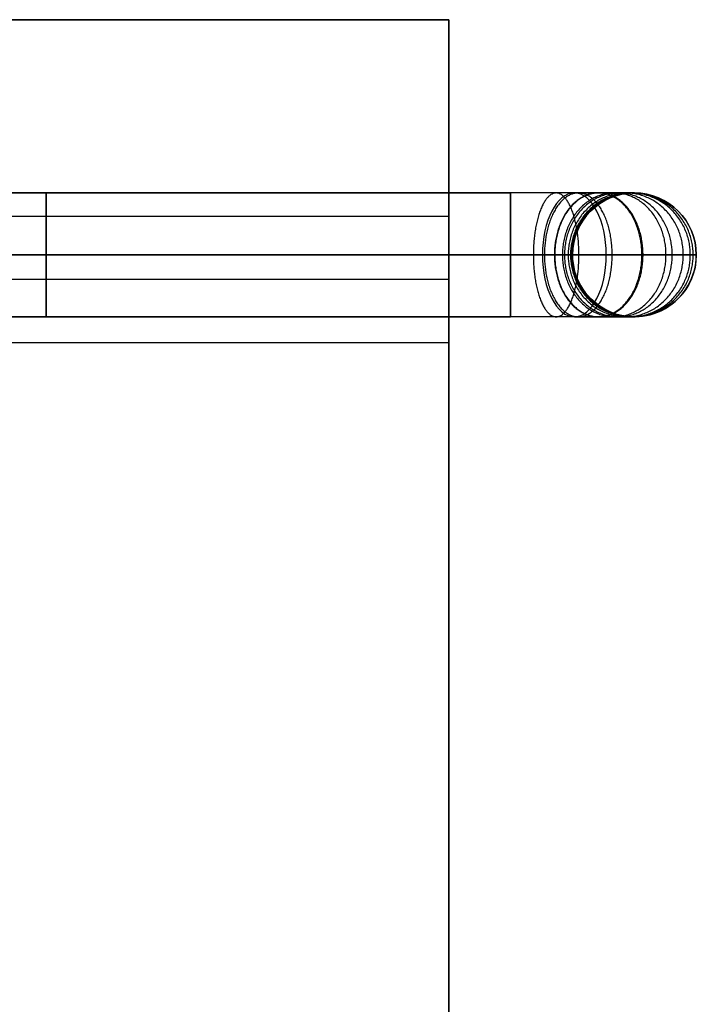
# Model space of a CAD drawing. Header units: millimetres. Extents: x 5411 to 5849, y 1719 to 2519.
# Tile 256 of 256: x 5821 to 5849, y 2479 to 2519. Entities that reach past the tile are written whole.
import ezdxf

# ---------------------------------------------------------------- set-up
doc = ezdxf.new("R2010")
doc.units = ezdxf.units.MM
doc.layers.add('Layer 01', color=18, linetype='Continuous', true_color=0x000000)

# ---------------------------------------------------------------- blocks, each defined once
blk = doc.blocks.new('SHELF_LIBRARY_BRACKETS_400 v2')
at = {"layer": 'Layer 01', "color": 253, "true_color": 0xa0a0a0}
for p, q in [((410.065, 2.5, 42.977), (-9.875, 2.5, 295.302)), ((369.99, 2.5, -4.566), (407.49, 2.5, -4.566)), ((412.49, 2.5, 0.434), (412.49, 2.5, 38.691)), ((408.778, 0, 40.834), (-11.162, 0, 293.159)), ((411.353, 0, 45.12), (-8.587, 0, 297.445)), ((369.99, 0, -7.066), (407.49, 0, -7.066)), ((369.99, 0, -2.066), (407.49, 0, -2.066)), ((409.99, 0, 0.434), (409.99, 0, 38.691)), ((414.99, 0, 0.434), (414.99, 0, 38.691)), ((410.065, -2.5, 42.977), (-9.875, -2.5, 295.302)), ((369.99, -2.5, -4.566), (407.49, -2.5, -4.566)), ((412.49, -2.5, 0.434), (412.49, -2.5, 38.691))]:
    blk.add_line(p, q, dxfattribs=at)
at = {"layer": 'Layer 01', "color": 253, "true_color": 0xa0a0a0, "extrusion": (1, 0, 0)}
blk.add_circle((0, -4.566, 388.74), 2.5, dxfattribs=at)
at = {"layer": 'Layer 01', "color": 253, "true_color": 0xa0a0a0}
blk.add_circle((412.49, 0, 19.563), 2.5, dxfattribs=at)
at = {"layer": 'Layer 01', "color": 253, "true_color": 0xa0a0a0, "extrusion": (1, 0, 0)}
for start, end in [(270, 90), (90, 270)]:
    blk.add_arc((0, -4.566, 407.49), 2.5, start, end, dxfattribs=at)
at = {"layer": 'Layer 01', "color": 253, "true_color": 0xa0a0a0, "extrusion": (-0.857167, -4.43205e-22, 0.515038)}
blk.add_arc((0, 248.038, -329.36), 2.5, 90, 270, dxfattribs=at)
at = {"layer": 'Layer 01', "color": 253, "true_color": 0xa0a0a0, "extrusion": (0, 0, -1)}
for start, end in [(0, 90), (90, 180)]:
    blk.add_arc((-412.49, 0, -38.691), 2.5, start, end, dxfattribs=at)
at = {"layer": 'Layer 01', "color": 253, "true_color": 0xa0a0a0}
for centre, start, end in [((412.49, 0, 0.434), 90, 180), ((412.49, 0, 0.434), 0, 90), ((412.49, 0, 38.691), 180, 0), ((412.49, 0, 0.434), 180, 0)]:
    blk.add_arc(centre, 2.5, start, end, dxfattribs=at)
at = {"layer": 'Layer 01', "color": 253, "true_color": 0xa0a0a0, "extrusion": (-0.857167, -6.57807e-14, 0.515038)}
for start, end in [(270, 0), (0, 90)]:
    blk.add_arc((0, 248.038, -329.36), 2.5, start, end, dxfattribs=at)
at = {"layer": 'Layer 01', "color": 253, "true_color": 0xa0a0a0, "extrusion": (0, 1, 0)}
for points, knots in [([(412.49, 2.5, 0.434), (412.49, 2.5, 0.129), (412.432, 2.5, -0.499), (412.165, 2.5, -1.431), (411.7, 2.5, -2.327), (411.051, 2.5, -3.126), (410.251, 2.5, -3.776), (409.083, 2.5, -4.381), (408.118, 2.5, -4.566), (407.49, 2.5, -4.566)], [0, 0, 0, 0, 0.914911, 1.884792, 2.89513, 3.926985, 4.958839, 5.969177, 7.853969, 7.853969, 7.853969, 7.853969]), ([(410.065, 2.5, 42.977), (410.427, 2.5, 42.76), (411.106, 2.5, 42.224), (411.892, 2.5, 41.181), (412.381, 2.5, 39.971), (412.49, 2.5, 39.113), (412.49, 2.5, 38.691)], [0, 0, 0, 0, 1.265495, 2.574359, 3.883222, 5.148718, 5.148718, 5.148718, 5.148718]), ([(409.99, 0, 0.434), (409.99, 0, 0.282), (409.961, 0, -0.032), (409.827, 0, -0.498), (409.595, 0, -0.946), (409.27, 0, -1.346), (408.871, 0, -1.671), (408.287, 0, -1.974), (407.804, 0, -2.066), (407.49, 0, -2.066)], [0, 0, 0, 0, 0.914911, 1.884792, 2.89513, 3.926985, 4.958839, 5.969177, 7.853969, 7.853969, 7.853969, 7.853969]), ([(407.49, 0, -7.066), (408.433, 0, -7.066), (409.88, 0, -6.789), (411.632, 0, -5.881), (412.831, 0, -4.907), (413.805, 0, -3.707), (414.502, 0, -2.363), (414.904, 0, -0.966), (414.99, 0, -0.023), (414.99, 0, 0.434)], [-7.853969, -7.853969, -7.853969, -7.853969, -5.969177, -4.958839, -3.926985, -2.89513, -1.884792, -0.914911, 0, 0, 0, 0]), ([(408.778, 0, 40.834), (408.959, 0, 40.725), (409.298, 0, 40.458), (409.691, 0, 39.936), (409.935, 0, 39.331), (409.99, 0, 38.902), (409.99, 0, 38.691)], [0, 0, 0, 0, 1.265495, 2.574359, 3.883222, 5.148718, 5.148718, 5.148718, 5.148718]), ([(414.99, 0, 38.691), (414.99, 0, 39.324), (414.826, 0, 40.611), (414.093, 0, 42.427), (412.914, 0, 43.991), (411.895, 0, 44.794), (411.353, 0, 45.12)], [-5.148718, -5.148718, -5.148718, -5.148718, -3.883222, -2.574359, -1.265495, 0, 0, 0, 0]), ([(412.49, -2.5, 0.434), (412.49, -2.5, 0.129), (412.432, -2.5, -0.499), (412.165, -2.5, -1.431), (411.7, -2.5, -2.327), (411.051, -2.5, -3.126), (410.251, -2.5, -3.776), (409.083, -2.5, -4.381), (408.118, -2.5, -4.566), (407.49, -2.5, -4.566)], [0, 0, 0, 0, 0.914911, 1.884792, 2.89513, 3.926985, 4.958839, 5.969177, 7.853969, 7.853969, 7.853969, 7.853969]), ([(410.065, -2.5, 42.977), (410.427, -2.5, 42.76), (411.106, -2.5, 42.224), (411.892, -2.5, 41.181), (412.381, -2.5, 39.971), (412.49, -2.5, 39.113), (412.49, -2.5, 38.691)], [0, 0, 0, 0, 1.265495, 2.574359, 3.883222, 5.148718, 5.148718, 5.148718, 5.148718])]:
    blk.add_open_spline(points, degree=3, knots=knots, dxfattribs=at)
at = {"layer": 'Layer 01', "color": 253, "true_color": 0xa0a0a0, "extrusion": (-0.929789, -1.04789e-13, -0.368093)}
blk.add_rational_spline([(410.251, 0, -6.539), (410.251, 2.5, -6.539), (409.331, 2.5, -4.215), (408.41, 2.5, -1.89), (408.41, 0, -1.89)], [1, 0.707106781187, 1, 0.707106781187, 1], degree=2, knots=[0, 0, 0, 3.926991, 3.926991, 7.853982, 7.853982, 7.853982], dxfattribs=at)
at = {"layer": 'Layer 01', "color": 253, "true_color": 0xa0a0a0, "extrusion": (0.836995, -2.0001e-13, 0.547211)}
blk.add_rational_spline([(411.594, 0, -5.843), (411.594, 2.5, -5.843), (410.226, 2.5, -3.751), (408.858, 2.5, -1.658), (408.858, 0, -1.658)], [1, 0.707106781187, 1, 0.707106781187, 1], degree=2, knots=[0, 0, 0, 3.926991, 3.926991, 7.853982, 7.853982, 7.853982], dxfattribs=at)
at = {"layer": 'Layer 01', "color": 253, "true_color": 0xa0a0a0, "extrusion": (-0.707106, 9.80549e-14, -0.707108)}
blk.add_rational_spline([(412.793, 0, -4.869), (412.793, 2.5, -4.869), (411.026, 2.5, -3.101), (409.258, 2.5, -1.333), (409.258, 0, -1.333)], [1, 0.707106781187, 1, 0.707106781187, 1], degree=2, knots=[0, 0, 0, 3.926991, 3.926991, 7.853982, 7.853982, 7.853982], dxfattribs=at)
at = {"layer": 'Layer 01', "color": 253, "true_color": 0xa0a0a0, "extrusion": (0.700891, 2.78184e-14, -0.713269)}
blk.add_rational_spline([(412.84, 0, 43.948), (412.84, 2.5, 43.948), (411.056, 2.5, 42.195), (409.273, 2.5, 40.443), (409.273, 0, 40.443)], [1, 0.707106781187, 1, 0.707106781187, 1], degree=2, knots=[0, 0, 0, 3.926991, 3.926991, 7.853982, 7.853982, 7.853982], dxfattribs=at)
at = {"layer": 'Layer 01', "color": 253, "true_color": 0xa0a0a0, "extrusion": (-0.54721, 1.40687e-13, -0.836996)}
blk.add_rational_spline([(413.768, 0, -3.67), (413.768, 2.5, -3.67), (411.675, 2.5, -2.302), (409.583, 2.5, -0.934), (409.583, 0, -0.934)], [1, 0.707106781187, 1, 0.707106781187, 1], degree=2, knots=[0, 0, 0, 3.926991, 3.926991, 7.853982, 7.853982, 7.853982], dxfattribs=at)
at = {"layer": 'Layer 01', "color": 253, "true_color": 0xa0a0a0, "extrusion": (0.492423, 5.07693e-15, -0.870356)}
blk.add_rational_spline([(414.018, 0, 42.384), (414.018, 2.5, 42.384), (411.842, 2.5, 41.153), (409.666, 2.5, 39.922), (409.666, 0, 39.922)], [1, 0.707106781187, 1, 0.707106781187, 1], degree=2, knots=[0, 0, 0, 3.926991, 3.926991, 7.853982, 7.853982, 7.853982], dxfattribs=at)
at = {"layer": 'Layer 01', "color": 253, "true_color": 0xa0a0a0, "extrusion": (-0.368094, 4.39115e-14, -0.929789)}
blk.add_rational_spline([(414.464, 0, -2.326), (414.464, 2.5, -2.326), (412.139, 2.5, -1.406), (409.815, 2.5, -0.486), (409.815, 0, -0.486)], [1, 0.707106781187, 1, 0.707106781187, 1], degree=2, knots=[0, 0, 0, 3.926991, 3.926991, 7.853982, 7.853982, 7.853982], dxfattribs=at)
at = {"layer": 'Layer 01', "color": 253, "true_color": 0xa0a0a0, "extrusion": (0.250406, 1.37581e-14, -0.968141)}
blk.add_rational_spline([(414.751, 0, 40.569), (414.751, 2.5, 40.569), (412.331, 2.5, 39.943), (409.91, 2.5, 39.317), (409.91, 0, 39.317)], [1, 0.707106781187, 1, 0.707106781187, 1], degree=2, knots=[0, 0, 0, 3.926991, 3.926991, 7.853982, 7.853982, 7.853982], dxfattribs=at)
at = {"layer": 'Layer 01', "color": 253, "true_color": 0xa0a0a0, "extrusion": (-0.181964, -1.03397e-14, -0.983305)}
blk.add_rational_spline([(414.865, 0, -0.93), (414.865, 2.5, -0.93), (412.407, 2.5, -0.476), (409.948, 2.5, -0.021), (409.948, 0, -0.021)], [1, 0.707106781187, 1, 0.707106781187, 1], degree=2, knots=[0, 0, 0, 3.926991, 3.926991, 7.853982, 7.853982, 7.853982], dxfattribs=at)
at = {"layer": 'Layer 01', "color": 253, "true_color": 0xa0a0a0, "extrusion": (0.929789, 1.20648e-13, 0.368093)}
blk.add_rational_spline([(408.41, 0, -1.89), (408.41, -2.5, -1.89), (409.331, -2.5, -4.215), (410.251, -2.5, -6.539), (410.251, 0, -6.539)], [1, 0.707106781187, 1, 0.707106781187, 1], degree=2, knots=[7.853982, 7.853982, 7.853982, 11.780972, 11.780972, 15.707963, 15.707963, 15.707963], dxfattribs=at)
at = {"layer": 'Layer 01', "color": 253, "true_color": 0xa0a0a0, "extrusion": (-0.836995, -2.0001e-13, -0.547211)}
blk.add_rational_spline([(408.858, 0, -1.658), (408.858, -2.5, -1.658), (410.226, -2.5, -3.751), (411.594, -2.5, -5.843), (411.594, 0, -5.843)], [1, 0.707106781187, 1, 0.707106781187, 1], degree=2, knots=[7.853982, 7.853982, 7.853982, 11.780972, 11.780972, 15.707963, 15.707963, 15.707963], dxfattribs=at)
at = {"layer": 'Layer 01', "color": 253, "true_color": 0xa0a0a0, "extrusion": (0.707106, 9.80549e-14, 0.707108)}
blk.add_rational_spline([(409.258, 0, -1.333), (409.258, -2.5, -1.333), (411.026, -2.5, -3.101), (412.793, -2.5, -4.869), (412.793, 0, -4.869)], [1, 0.707106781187, 1, 0.707106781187, 1], degree=2, knots=[7.853982, 7.853982, 7.853982, 11.780972, 11.780972, 15.707963, 15.707963, 15.707963], dxfattribs=at)
at = {"layer": 'Layer 01', "color": 253, "true_color": 0xa0a0a0, "extrusion": (-0.700891, 2.78184e-14, 0.713269)}
blk.add_rational_spline([(409.273, 0, 40.443), (409.273, -2.5, 40.443), (411.056, -2.5, 42.195), (412.84, -2.5, 43.948), (412.84, 0, 43.948)], [1, 0.707106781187, 1, 0.707106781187, 1], degree=2, knots=[7.853982, 7.853982, 7.853982, 11.780972, 11.780972, 15.707963, 15.707963, 15.707963], dxfattribs=at)
at = {"layer": 'Layer 01', "color": 253, "true_color": 0xa0a0a0, "extrusion": (0.54721, 1.40687e-13, 0.836996)}
blk.add_rational_spline([(409.583, 0, -0.934), (409.583, -2.5, -0.934), (411.675, -2.5, -2.302), (413.768, -2.5, -3.67), (413.768, 0, -3.67)], [1, 0.707106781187, 1, 0.707106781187, 1], degree=2, knots=[7.853982, 7.853982, 7.853982, 11.780972, 11.780972, 15.707963, 15.707963, 15.707963], dxfattribs=at)
at = {"layer": 'Layer 01', "color": 253, "true_color": 0xa0a0a0, "extrusion": (-0.492423, 5.07693e-15, 0.870356)}
blk.add_rational_spline([(409.666, 0, 39.922), (409.666, -2.5, 39.922), (411.842, -2.5, 41.153), (414.018, -2.5, 42.384), (414.018, 0, 42.384)], [1, 0.707106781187, 1, 0.707106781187, 1], degree=2, knots=[7.853982, 7.853982, 7.853982, 11.780972, 11.780972, 15.707963, 15.707963, 15.707963], dxfattribs=at)
at = {"layer": 'Layer 01', "color": 253, "true_color": 0xa0a0a0, "extrusion": (0.368094, 4.39115e-14, 0.929789)}
blk.add_rational_spline([(409.815, 0, -0.486), (409.815, -2.5, -0.486), (412.139, -2.5, -1.406), (414.464, -2.5, -2.326), (414.464, 0, -2.326)], [1, 0.707106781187, 1, 0.707106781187, 1], degree=2, knots=[7.853982, 7.853982, 7.853982, 11.780972, 11.780972, 15.707963, 15.707963, 15.707963], dxfattribs=at)
at = {"layer": 'Layer 01', "color": 253, "true_color": 0xa0a0a0, "extrusion": (0.250406, -2.26663e-14, -0.968141)}
blk.add_rational_spline([(409.91, 0, 39.317), (409.91, -2.5, 39.317), (412.331, -2.5, 39.943), (414.751, -2.5, 40.569), (414.751, 0, 40.569)], [1, 0.707106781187, 1, 0.707106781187, 1], degree=2, knots=[7.853982, 7.853982, 7.853982, 11.780972, 11.780972, 15.707963, 15.707963, 15.707963], dxfattribs=at)
at = {"layer": 'Layer 01', "color": 253, "true_color": 0xa0a0a0, "extrusion": (-0.181964, -5.61329e-15, -0.983305)}
blk.add_rational_spline([(409.948, 0, -0.021), (409.948, -2.5, -0.021), (412.407, -2.5, -0.476), (414.865, -2.5, -0.93), (414.865, 0, -0.93)], [1, 0.707106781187, 1, 0.707106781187, 1], degree=2, knots=[7.853982, 7.853982, 7.853982, 11.780972, 11.780972, 15.707963, 15.707963, 15.707963], dxfattribs=at)
blk = doc.blocks.new('40X80 v5')
at = {"layer": 'Layer 01', "color": 253, "true_color": 0xa0a0a0}
for p, q in [((4768.769, 1853.609, 8), (4768.769, 1453.609, 8)), ((4755.719, 1453.609, 8), (4755.719, 1493.609, 8)), ((4758.269, 1453.609, 10.55), (4758.269, 1493.609, 10.55)), ((4758.269, 1453.609, 5.45), (4758.269, 1493.609, 5.45)), ((4760.819, 1453.609, 8), (4760.819, 1493.609, 8)), ((4755.719, 1453.609, 8), (3981.819, 1453.609, 8)), ((4768.769, 1453.609, 8), (4760.819, 1453.609, 8))]:
    blk.add_line(p, q, dxfattribs=at)
at = {"layer": 'Layer 01', "color": 253, "true_color": 0xa0a0a0, "extrusion": (0, 1, 0)}
blk.add_circle((-4758.269, 8, 1453.609), 2.55, dxfattribs=at)
at = {"layer": 'Layer 01', "color": 253, "true_color": 0xa0a0a0}
for points in [[(4768.769, 1453.609), (4768.769, 1653.609), (4768.769, 1853.609)], [(4768.769, 1853.609, 16), (4768.769, 1653.609, 16), (4768.769, 1453.609, 16)], [(3968.769, 1453.609), (4368.769, 1453.609), (4768.769, 1453.609)], [(4768.769, 1453.609, 16), (4368.769, 1453.609, 16), (3968.769, 1453.609, 16)], [(4768.769, 1453.609, 16), (4768.769, 1453.609, 8), (4768.769, 1453.609)]]:
    blk.add_open_spline(points, degree=2, dxfattribs=at)
at = {"layer": 'Layer 01', "rotation": 270.0000000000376}
blk.add_blockref('SHELF_LIBRARY_BRACKETS_400 v2', (4759.269, 1858.599, 12.566), dxfattribs=at)

msp = doc.modelspace()

# ---------------------------------------------------------------- block references
at = {"layer": 'Layer 01', "rotation": 89.99999999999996}
msp.add_blockref('40X80 v5', (7292.274, -2250, 1120), dxfattribs=at)

doc.saveas('drawing.dxf')
